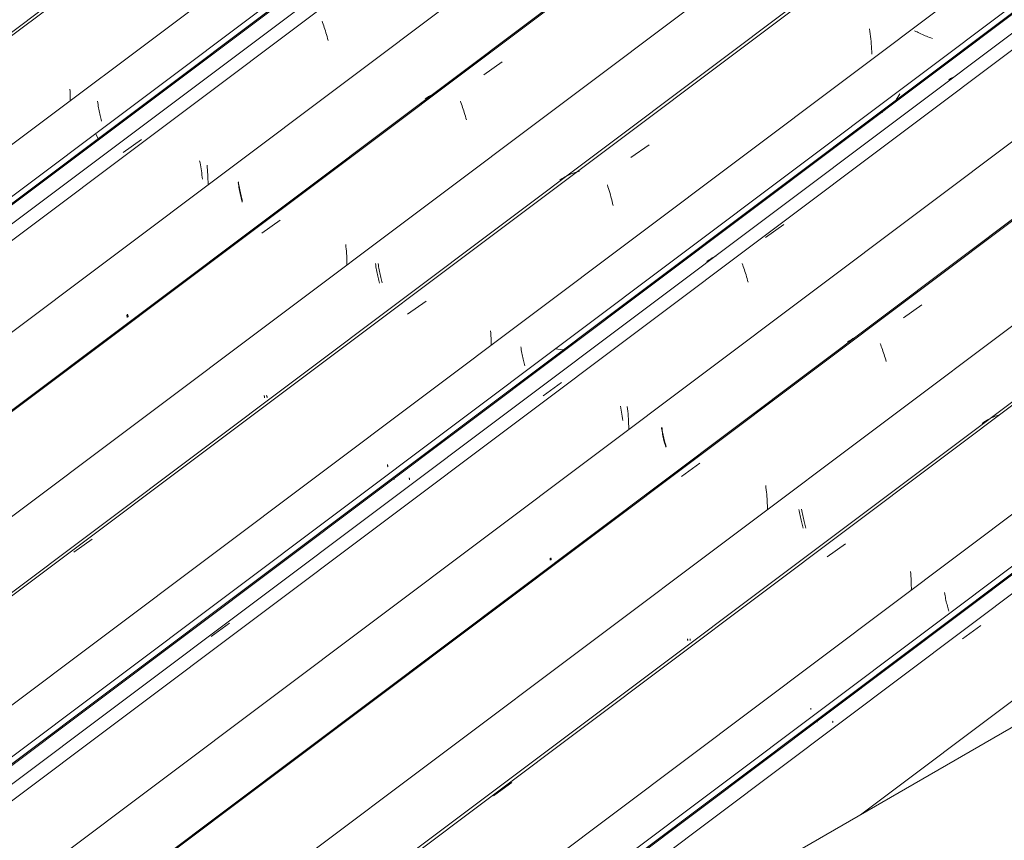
# Model space of a CAD drawing. Header units: metres. Extents: x -16.8 to 29.9, y -11.9 to 37.1.
# Tile 136 of 202: x 24.218 to 25.13, y -6.813 to -6.053. Entities that reach past the tile are written whole.
import ezdxf

# ---------------------------------------------------------------- set-up
doc = ezdxf.new("R2010")
doc.units = ezdxf.units.M
doc.layers.add('A-GLAZ-CWMG', color=7, linetype='Continuous', lineweight=5)
doc.layers.add('A-ROOF', color=7, linetype='Continuous', lineweight=5)

# ---------------------------------------------------------------- blocks, each defined once
blk = doc.blocks.new('FP_600-ISO_04')
at = {"layer": 'A-GLAZ-CWMG'}
blk.add_line((11.65595, -3.1768), (5.35167, -7.90851), dxfattribs=at)
blk = doc.blocks.new('FP_602-ISO_04')
at = {"layer": 'A-GLAZ-CWMG'}
blk.add_line((5.46004, -7.98404), (11.77409, -3.245), dxfattribs=at)
blk = doc.blocks.new('Rectangular Mullion - Telha Fibrocimento - Ondulada-1908998-ISO_04')
at = {"layer": 'A-GLAZ-CWMG', "true_color": 0xc0c0c0}
h = blk.add_hatch(dxfattribs=at)
h.set_pattern_fill('FP_67', color=9, style=0, pattern_type=2)
h.set_pattern_definition([(352.943, (5.127, -6.381), (0.5141535, 0.0736507), [0.02137, -0.36719, 0.02137, -2.44]), (352.943, (5.127, -6.381), (0.5141535, 0.0736507), [-0.40993, -0.36719, 0.02137, -0.75575, -1.295]), (352.943, (5.127, -6.381), (0.5141535, 0.0736507), [-1.554, 0.02137, -0.36719, 0.02137, -0.88527]), (352.943, (5.127, -6.381), (0.5141535, 0.0736507), [-1.964, -0.23767, 0.02137, -0.62623]), (116.867, (5.319, -6.336), (-0.3683943, 0.452577), [0.02347, -0.40317, 0.02347, -2.679]), (116.867, (5.319, -6.336), (-0.3683943, 0.452577), [-0.4501, -0.40317, 0.02347, -0.82981, -1.422]), (116.867, (5.319, -6.336), (-0.3683943, 0.452577), [-1.707, 0.02347, -0.40317, 0.02347, -0.97202]), (116.867, (5.319, -6.336), (-0.3683943, 0.452577), [-2.157, -0.26096, 0.02347, -0.6876]), (239.918, (5.384, -6.07), (-0.1457585, -0.5262284), [0.02116, -0.36351, 0.02116, -2.415]), (239.918, (5.384, -6.07), (-0.1457585, -0.5262284), [-0.40582, -0.36351, 0.02116, -0.74817, -1.282]), (239.918, (5.384, -6.07), (-0.1457585, -0.5262284), [-1.539, 0.02116, -0.36351, 0.02116, -0.87639]), (239.918, (5.384, -6.07), (-0.1457585, -0.5262284), [-1.944, -0.23528, 0.02116, -0.61995])])
h.paths.add_polyline_path([(5.46342, -7.98016), (11.77308, -3.24442), (11.76818, -3.24159), (5.46044, -7.9759), (5.46126, -7.97708)])
at = {"layer": 'A-GLAZ-CWMG'}
for p, q in [((5.46044, -7.9759), (11.76818, -3.24159)), ((5.46342, -7.98016), (11.77308, -3.24442))]:
    blk.add_line(p, q, dxfattribs=at)
for name in ['FP_600-ISO_04', 'FP_602-ISO_04']:
    blk.add_blockref(name, (0, 0), dxfattribs=at)
blk = doc.blocks.new('FP_615-ISO_04')
at = {"layer": 'A-GLAZ-CWMG'}
blk.add_line((11.74016, -3.11031), (5.35145, -7.90539), dxfattribs=at)
at = {"layer": 'A-GLAZ-CWMG', "color": 9, "true_color": 0xc0c0c0}
for p, q in [((7.85876, -6.11691), (7.85887, -6.11911)), ((7.85887, -6.11911), (7.85895, -6.12132)), ((7.85895, -6.12132), (7.859, -6.12353)), ((7.859, -6.12353), (7.85902, -6.12574)), ((7.85902, -6.12574), (7.859, -6.12795))]:
    blk.add_line(p, q, dxfattribs=at)
blk = doc.blocks.new('FP_616-ISO_04')
at = {"layer": 'A-GLAZ-CWMG', "color": 9, "true_color": 0xc0c0c0}
for p, q in [((7.88442, -6.1281), (7.88461, -6.12963)), ((7.88461, -6.12963), (7.88482, -6.13113)), ((7.88482, -6.13113), (7.88505, -6.13262)), ((7.88505, -6.13262), (7.88529, -6.1341)), ((7.88529, -6.1341), (7.88555, -6.13555)), ((7.88555, -6.13555), (7.88582, -6.13699)), ((7.88582, -6.13699), (7.8861, -6.1384)), ((7.8861, -6.1384), (7.88639, -6.1398)), ((7.88639, -6.1398), (7.8867, -6.14117)), ((7.8867, -6.14117), (7.88701, -6.14252)), ((7.88701, -6.14252), (7.88733, -6.14384)), ((7.88733, -6.14384), (7.88766, -6.14514)), ((7.88766, -6.14514), (7.88799, -6.14641))]:
    blk.add_line(p, q, dxfattribs=at)
blk = doc.blocks.new('FP_617-ISO_04')
at = {"layer": 'A-GLAZ-CWMG'}
blk.add_line((11.8733, -3.18815), (5.48459, -7.98323), dxfattribs=at)
at = {"layer": 'A-GLAZ-CWMG', "color": 9, "true_color": 0xc0c0c0}
for p, q in [((8.09237, -6.05375), (8.09288, -6.05519)), ((8.09288, -6.05519), (8.0934, -6.05667)), ((8.0934, -6.05667), (8.09392, -6.05819)), ((8.09392, -6.05819), (8.09444, -6.05975)), ((8.09444, -6.05975), (8.09495, -6.06135)), ((8.09495, -6.06135), (8.09547, -6.06298)), ((8.09547, -6.06298), (8.09598, -6.06465)), ((8.09598, -6.06465), (8.09648, -6.06635)), ((8.09648, -6.06635), (8.09698, -6.06809)), ((8.09698, -6.06809), (8.09747, -6.06985)), ((8.09747, -6.06985), (8.09796, -6.07165)), ((7.90811, -6.17572), (7.92508, -6.16359)), ((7.98577, -6.1873), (7.98599, -6.18946)), ((7.98599, -6.18946), (7.98619, -6.19164)), ((7.98619, -6.19164), (7.98635, -6.19383)), ((7.98635, -6.19383), (7.98649, -6.19603)), ((7.98649, -6.19603), (7.9866, -6.19823)), ((7.9866, -6.19823), (7.98668, -6.20043)), ((7.98668, -6.20043), (7.98672, -6.20264)), ((7.98672, -6.20264), (7.98673, -6.20485))]:
    blk.add_line(p, q, dxfattribs=at)
blk = doc.blocks.new('FP_618-ISO_04')
at = {"layer": 'A-GLAZ-CWMG', "color": 9, "true_color": 0xc0c0c0}
for p, q in [((8.01472, -6.20341), (8.01492, -6.20492)), ((8.01492, -6.20492), (8.01514, -6.20642)), ((8.01514, -6.20642), (8.01537, -6.20791)), ((8.01537, -6.20791), (8.01562, -6.20937)), ((8.01562, -6.20937), (8.01589, -6.21082)), ((8.01589, -6.21082), (8.01617, -6.21225)), ((8.01617, -6.21225), (8.01645, -6.21365)), ((8.01645, -6.21365), (8.01675, -6.21504)), ((8.01675, -6.21504), (8.01706, -6.2164)), ((8.01706, -6.2164), (8.01738, -6.21773)), ((8.01738, -6.21773), (8.01771, -6.21904)), ((8.01771, -6.21904), (8.01804, -6.22033)), ((8.01804, -6.22033), (8.01837, -6.22158)), ((7.91134, -6.32612), (7.91147, -6.32653)), ((7.91147, -6.32653), (7.91158, -6.32691)), ((7.91158, -6.32691), (7.91167, -6.32724)), ((7.91167, -6.32724), (7.91173, -6.32754)), ((7.91174, -6.32834), (7.91168, -6.32845)), ((7.91173, -6.32754), (7.91177, -6.3278)), ((7.91178, -6.3282), (7.91174, -6.32834)), ((7.91177, -6.3278), (7.91179, -6.32802)), ((7.91179, -6.32802), (7.91178, -6.3282))]:
    blk.add_line(p, q, dxfattribs=at)
blk = doc.blocks.new('FP_619-ISO_04')
at = {"layer": 'A-GLAZ-CWMG'}
blk.add_line((12.00316, -3.26328), (5.61445, -8.05836), dxfattribs=at)
at = {"layer": 'A-GLAZ-CWMG', "color": 9, "true_color": 0xc0c0c0}
for p, q in [((8.24222, -6.10376), (8.25922, -6.09172)), ((8.19288, -6.12273), (8.19115, -6.12373)), ((8.19464, -6.1218), (8.19288, -6.12273)), ((8.19644, -6.12093), (8.19464, -6.1218)), ((8.18947, -6.12478), (8.18783, -6.1259)), ((8.19115, -6.12373), (8.18947, -6.12478)), ((8.22062, -6.12796), (8.22113, -6.12936)), ((8.22113, -6.12936), (8.22164, -6.1308)), ((8.22164, -6.1308), (8.22216, -6.13228)), ((8.22216, -6.13228), (8.22268, -6.13379)), ((8.22268, -6.13379), (8.22319, -6.13535)), ((8.22319, -6.13535), (8.22371, -6.13694)), ((8.22371, -6.13694), (8.22423, -6.13857)), ((8.22423, -6.13857), (8.22474, -6.14024)), ((8.22474, -6.14024), (8.22524, -6.14194)), ((8.22524, -6.14194), (8.22574, -6.14367)), ((8.22574, -6.14367), (8.22623, -6.14544)), ((8.03649, -6.25047), (8.05344, -6.23831)), ((8.11429, -6.26078), (8.11453, -6.26289)), ((8.11453, -6.26289), (8.11475, -6.265)), ((8.11475, -6.265), (8.11494, -6.26713)), ((8.11494, -6.26713), (8.11511, -6.26927)), ((8.11511, -6.26927), (8.11524, -6.27142)), ((8.11524, -6.27142), (8.11535, -6.27357)), ((8.11535, -6.27357), (8.11543, -6.27572)), ((8.11543, -6.27572), (8.11547, -6.27788)), ((8.11547, -6.27788), (8.11549, -6.28004))]:
    blk.add_line(p, q, dxfattribs=at)
blk = doc.blocks.new('FP_620-ISO_04')
at = {"layer": 'A-GLAZ-CWMG', "color": 9, "true_color": 0xc0c0c0}
for p, q in [((8.14437, -6.27841), (8.14458, -6.27991)), ((8.14458, -6.27991), (8.14481, -6.2814)), ((8.14481, -6.2814), (8.14505, -6.28288)), ((8.14505, -6.28288), (8.14531, -6.28433)), ((8.14531, -6.28433), (8.14559, -6.28577)), ((8.14559, -6.28577), (8.14587, -6.28719)), ((8.14587, -6.28719), (8.14617, -6.28858)), ((8.14617, -6.28858), (8.14647, -6.28995)), ((8.14647, -6.28995), (8.14679, -6.2913)), ((8.14679, -6.2913), (8.14711, -6.29262)), ((8.14711, -6.29262), (8.14744, -6.29392)), ((8.14744, -6.29392), (8.14778, -6.29519)), ((8.14778, -6.29519), (8.14812, -6.29643)), ((8.04105, -6.40057), (8.04117, -6.40097)), ((8.04117, -6.40097), (8.04127, -6.40132)), ((8.04127, -6.40132), (8.04135, -6.40164)), ((8.04137, -6.40264), (8.04129, -6.40273)), ((8.04135, -6.40164), (8.0414, -6.40192)), ((8.04142, -6.40252), (8.04137, -6.40264)), ((8.0414, -6.40192), (8.04143, -6.40216)), ((8.04144, -6.40236), (8.04142, -6.40252)), ((8.04143, -6.40216), (8.04144, -6.40236))]:
    blk.add_line(p, q, dxfattribs=at)
blk = doc.blocks.new('FP_621-ISO_04')
at = {"layer": 'A-GLAZ-CWMG'}
blk.add_line((12.04698, -3.40256), (5.7427, -8.13427), dxfattribs=at)
blk = doc.blocks.new('FP_622-ISO_04')
at = {"layer": 'A-GLAZ-CWMG', "color": 9, "true_color": 0xc0c0c0}
for p, q in [((8.15293, -6.46478), (8.15304, -6.46516)), ((8.15304, -6.46516), (8.15313, -6.4655)), ((8.15313, -6.4655), (8.1532, -6.4658)), ((8.15323, -6.46661), (8.15318, -6.46672)), ((8.1532, -6.4658), (8.15325, -6.46606)), ((8.15327, -6.46647), (8.15323, -6.46661)), ((8.15325, -6.46606), (8.15327, -6.46628)), ((8.15327, -6.46628), (8.15327, -6.46647))]:
    blk.add_line(p, q, dxfattribs=at)
blk = doc.blocks.new('FP_623-ISO_04')
at = {"layer": 'A-GLAZ-CWMG'}
blk.add_line((5.85107, -8.20981), (12.16512, -3.47076), dxfattribs=at)
at = {"layer": 'A-GLAZ-CWMG', "color": 9, "true_color": 0xc0c0c0}
for p, q in [((8.61126, -6.13821), (8.61107, -6.13793)), ((8.61141, -6.13845), (8.61126, -6.13821)), ((8.61152, -6.13864), (8.61141, -6.13845)), ((8.61158, -6.13878), (8.61152, -6.13864)), ((8.55505, -6.18027), (8.57127, -6.16824)), ((8.15916, -6.47845), (8.15914, -6.47837))]:
    blk.add_line(p, q, dxfattribs=at)
blk = doc.blocks.new('Rectangular Mullion - Telha Fibrocimento - Ondulada-V605-ISO_04')
at = {"layer": 'A-GLAZ-CWMG', "true_color": 0xc0c0c0}
h = blk.add_hatch(dxfattribs=at)
h.set_pattern_fill('FP_68', color=9, style=0, pattern_type=2)
h.set_pattern_definition([(352.943, (5.295, -6.288), (0.5141535, 0.0736507), [0.02137, -0.36719, 0.02137, -2.44]), (352.943, (5.295, -6.288), (0.5141535, 0.0736507), [-0.40993, -0.36719, 0.02137, -0.75575, -1.295]), (352.943, (5.295, -6.288), (0.5141535, 0.0736507), [-1.554, 0.02137, -0.36719, 0.02137, -0.88527]), (352.943, (5.295, -6.288), (0.5141535, 0.0736507), [-1.964, -0.23767, 0.02137, -0.62623]), (116.867, (5.487, -6.244), (-0.3683943, 0.452577), [0.02347, -0.40317, 0.02347, -2.679]), (116.867, (5.487, -6.244), (-0.3683943, 0.452577), [-0.4501, -0.40317, 0.02347, -0.82981, -1.422]), (116.867, (5.487, -6.244), (-0.3683943, 0.452577), [-1.707, 0.02347, -0.40317, 0.02347, -0.97202]), (116.867, (5.487, -6.244), (-0.3683943, 0.452577), [-2.157, -0.26096, 0.02347, -0.6876]), (239.918, (5.552, -5.977), (-0.1457585, -0.5262284), [0.02116, -0.36351, 0.02116, -2.415]), (239.918, (5.552, -5.977), (-0.1457585, -0.5262284), [-0.40582, -0.36351, 0.02116, -0.74817, -1.282]), (239.918, (5.552, -5.977), (-0.1457585, -0.5262284), [-1.539, 0.02116, -0.36351, 0.02116, -0.87639]), (239.918, (5.552, -5.977), (-0.1457585, -0.5262284), [-1.944, -0.23528, 0.02116, -0.61995])])
h.paths.add_polyline_path([(5.85445, -8.20592), (12.16411, -3.47018), (12.15921, -3.46735), (5.85147, -8.20166)])
at = {"layer": 'A-GLAZ-CWMG'}
for p, q in [((5.42363, -7.95547), (11.73199, -3.22069)), ((5.68315, -8.1053), (11.9915, -3.37053)), ((5.85147, -8.20166), (12.15921, -3.46735)), ((5.85445, -8.20592), (12.16411, -3.47018))]:
    blk.add_line(p, q, dxfattribs=at)
for name in ['FP_615-ISO_04', 'FP_617-ISO_04', 'FP_619-ISO_04', 'FP_616-ISO_04', 'FP_621-ISO_04', 'FP_618-ISO_04', 'FP_623-ISO_04', 'FP_620-ISO_04', 'FP_622-ISO_04']:
    blk.add_blockref(name, (0, 0), dxfattribs=at)
blk = doc.blocks.new('FP_632-ISO_04')
at = {"layer": 'A-GLAZ-CWMG'}
blk.add_line((11.79871, -3.25954), (5.49409, -7.99151), dxfattribs=at)
at = {"layer": 'A-GLAZ-CWMG', "color": 9, "true_color": 0xc0c0c0}
for p, q in [((7.97891, -6.18333), (7.97928, -6.18515)), ((7.97928, -6.18515), (7.97964, -6.18699)), ((7.97964, -6.18699), (7.97997, -6.18885)), ((7.97997, -6.18885), (7.98029, -6.19073)), ((7.98029, -6.19073), (7.98058, -6.19262)), ((7.98058, -6.19262), (7.98085, -6.19453)), ((7.98085, -6.19453), (7.9811, -6.19645)), ((7.9811, -6.19645), (7.98133, -6.19838)), ((7.98133, -6.19838), (7.98154, -6.20032))]:
    blk.add_line(p, q, dxfattribs=at)
blk = doc.blocks.new('FP_633-ISO_04')
at = {"layer": 'A-GLAZ-CWMG', "color": 9, "true_color": 0xc0c0c0}
for p, q in [((8.01485, -6.20267), (8.01507, -6.20418)), ((8.01507, -6.20418), (8.01531, -6.20567)), ((8.01531, -6.20567), (8.01556, -6.20715)), ((8.01556, -6.20715), (8.01583, -6.20861)), ((8.01583, -6.20861), (8.01611, -6.21005)), ((8.01611, -6.21005), (8.0164, -6.21147)), ((8.0164, -6.21147), (8.0167, -6.21288)), ((8.0167, -6.21288), (8.01702, -6.21425)), ((8.01702, -6.21425), (8.01734, -6.21561)), ((8.01734, -6.21561), (8.01767, -6.21694)), ((8.01767, -6.21694), (8.018, -6.21825)), ((8.018, -6.21825), (8.01834, -6.21953)), ((8.01834, -6.21953), (8.01869, -6.22078)), ((7.91203, -6.32546), (7.91218, -6.32588)), ((7.91218, -6.32588), (7.9123, -6.32627)), ((7.9123, -6.32627), (7.91241, -6.32663)), ((7.91241, -6.32663), (7.91249, -6.32694)), ((7.91254, -6.32794), (7.91247, -6.32802)), ((7.91249, -6.32694), (7.91255, -6.32721)), ((7.91258, -6.32781), (7.91254, -6.32794)), ((7.91255, -6.32721), (7.91258, -6.32745)), ((7.91258, -6.32745), (7.91259, -6.32765)), ((7.91259, -6.32765), (7.91258, -6.32781))]:
    blk.add_line(p, q, dxfattribs=at)
blk = doc.blocks.new('FP_634-ISO_04')
at = {"layer": 'A-GLAZ-CWMG'}
blk.add_line((12.00326, -3.2645), (5.61455, -8.05958), dxfattribs=at)
blk = doc.blocks.new('FP_635-ISO_04')
at = {"layer": 'A-GLAZ-CWMG', "color": 9, "true_color": 0xc0c0c0}
for p, q in [((8.14191, -6.27854), (8.14213, -6.28004)), ((8.14213, -6.28004), (8.14236, -6.28153)), ((8.14236, -6.28153), (8.14261, -6.283)), ((8.14261, -6.283), (8.14287, -6.28446)), ((8.14287, -6.28446), (8.14315, -6.28589)), ((8.14315, -6.28589), (8.14343, -6.28731)), ((8.14343, -6.28731), (8.14373, -6.2887)), ((8.14373, -6.2887), (8.14404, -6.29007)), ((8.14404, -6.29007), (8.14436, -6.29142)), ((8.14436, -6.29142), (8.14468, -6.29274)), ((8.14468, -6.29274), (8.14502, -6.29404)), ((8.14502, -6.29404), (8.14535, -6.29531)), ((8.14535, -6.29531), (8.14569, -6.29655)), ((8.03869, -6.40072), (8.03882, -6.40111)), ((8.03882, -6.40111), (8.03892, -6.40147)), ((8.03892, -6.40147), (8.039, -6.40179)), ((8.03904, -6.40282), (8.03897, -6.40291)), ((8.039, -6.40179), (8.03906, -6.40207)), ((8.03908, -6.40269), (8.03904, -6.40282)), ((8.03906, -6.40207), (8.03909, -6.40232)), ((8.0391, -6.40252), (8.03908, -6.40269)), ((8.03909, -6.40232), (8.0391, -6.40252))]:
    blk.add_line(p, q, dxfattribs=at)
blk = doc.blocks.new('FP_636-ISO_04')
at = {"layer": 'A-GLAZ-CWMG'}
blk.add_line((12.13119, -3.33607), (5.74248, -8.13115), dxfattribs=at)
at = {"layer": 'A-GLAZ-CWMG', "color": 9, "true_color": 0xc0c0c0}
for p, q in [((8.59981, -6.06112), (8.60014, -6.06338)), ((8.60014, -6.06338), (8.60046, -6.06566)), ((8.60046, -6.06566), (8.60074, -6.06795)), ((8.60074, -6.06795), (8.601, -6.07026)), ((8.601, -6.07026), (8.60123, -6.07259)), ((8.60123, -6.07259), (8.60143, -6.07493)), ((8.60143, -6.07493), (8.60159, -6.07727)), ((8.60159, -6.07727), (8.60173, -6.07963)), ((8.60173, -6.07963), (8.60183, -6.08199)), ((8.60183, -6.08199), (8.60189, -6.08435)), ((8.37844, -6.18032), (8.39551, -6.16843)), ((8.32327, -6.1955), (8.32142, -6.19628)), ((8.32515, -6.19478), (8.32327, -6.1955)), ((8.32707, -6.19411), (8.32515, -6.19478)), ((8.32902, -6.19351), (8.32707, -6.19411)), ((8.331, -6.19297), (8.32902, -6.19351)), ((8.31439, -6.20001), (8.31274, -6.20109)), ((8.31609, -6.19899), (8.31439, -6.20001)), ((8.31783, -6.19803), (8.31609, -6.19899)), ((8.31961, -6.19712), (8.31783, -6.19803)), ((8.32142, -6.19628), (8.31961, -6.19712)), ((8.35683, -6.20551), (8.35739, -6.20726)), ((8.35739, -6.20726), (8.35795, -6.20906)), ((8.35795, -6.20906), (8.3585, -6.2109)), ((8.3585, -6.2109), (8.35904, -6.21278)), ((8.35904, -6.21278), (8.35958, -6.2147)), ((8.35958, -6.2147), (8.36011, -6.21665)), ((8.36011, -6.21665), (8.36063, -6.21864)), ((8.36063, -6.21864), (8.36114, -6.22066)), ((8.36114, -6.22066), (8.36163, -6.22272)), ((8.36163, -6.22272), (8.36211, -6.2248)), ((8.17171, -6.32534), (8.18876, -6.31331)), ((8.24863, -6.34082), (8.24878, -6.34308)), ((8.24878, -6.34308), (8.2489, -6.34535)), ((8.2489, -6.34535), (8.24898, -6.34763)), ((8.24898, -6.34763), (8.24903, -6.3499)), ((8.24903, -6.3499), (8.24905, -6.35218)), ((8.24905, -6.35218), (8.24903, -6.35446)), ((7.8625, -6.54599), (7.87946, -6.53376))]:
    blk.add_line(p, q, dxfattribs=at)
blk = doc.blocks.new('FP_637-ISO_04')
at = {"layer": 'A-GLAZ-CWMG', "color": 9, "true_color": 0xc0c0c0}
for p, q in [((8.64263, -6.06334), (8.64148, -6.06275)), ((8.64381, -6.06392), (8.64263, -6.06334)), ((8.645, -6.0645), (8.64381, -6.06392)), ((8.64622, -6.06508), (8.645, -6.0645)), ((8.64746, -6.06565), (8.64622, -6.06508)), ((8.64872, -6.06622), (8.64746, -6.06565)), ((8.65, -6.06679), (8.64872, -6.06622)), ((8.6513, -6.06735), (8.65, -6.06679)), ((8.65261, -6.06789), (8.6513, -6.06735)), ((8.65395, -6.06843), (8.65261, -6.06789)), ((8.65529, -6.06896), (8.65395, -6.06843)), ((8.65666, -6.06948), (8.65529, -6.06896)), ((8.65804, -6.06999), (8.65666, -6.06948)), ((8.27659, -6.35551), (8.27681, -6.35701)), ((8.27681, -6.35701), (8.27704, -6.35849)), ((8.27704, -6.35849), (8.27729, -6.35996)), ((8.27729, -6.35996), (8.27756, -6.3614)), ((8.27756, -6.3614), (8.27783, -6.36283)), ((8.27783, -6.36283), (8.27812, -6.36423)), ((8.27812, -6.36423), (8.27842, -6.36562)), ((8.27842, -6.36562), (8.27873, -6.36698)), ((8.27873, -6.36698), (8.27905, -6.36831)), ((8.27905, -6.36831), (8.27938, -6.36962)), ((8.27938, -6.36962), (8.27971, -6.3709)), ((8.27971, -6.3709), (8.28004, -6.37216)), ((8.28004, -6.37216), (8.28038, -6.37339)), ((8.17316, -6.47704), (8.17326, -6.47741)), ((8.17326, -6.47741), (8.17335, -6.47774)), ((8.1734, -6.47881), (8.17334, -6.47891)), ((8.17335, -6.47774), (8.17341, -6.47803)), ((8.17344, -6.47867), (8.1734, -6.47881)), ((8.17341, -6.47803), (8.17344, -6.47829)), ((8.17344, -6.47829), (8.17346, -6.4785)), ((8.17346, -6.4785), (8.17344, -6.47867))]:
    blk.add_line(p, q, dxfattribs=at)
blk = doc.blocks.new('FP_638-ISO_04')
at = {"layer": 'A-GLAZ-CWMG'}
blk.add_line((12.26433, -3.41391), (5.87562, -8.20899), dxfattribs=at)
at = {"layer": 'A-GLAZ-CWMG', "color": 9, "true_color": 0xc0c0c0}
for p, q in [((8.67491, -6.10702), (8.67333, -6.10814)), ((8.67652, -6.10596), (8.67491, -6.10702)), ((8.50336, -6.25429), (8.52036, -6.24226)), ((8.45066, -6.2754), (8.44902, -6.27652)), ((8.45233, -6.27434), (8.45066, -6.2754)), ((8.45405, -6.27334), (8.45233, -6.27434)), ((8.45581, -6.27241), (8.45405, -6.27334)), ((8.45761, -6.27154), (8.45581, -6.27241)), ((8.4817, -6.27844), (8.48221, -6.27983)), ((8.48221, -6.27983), (8.48272, -6.28126)), ((8.48272, -6.28126), (8.48324, -6.28273)), ((8.48324, -6.28273), (8.48375, -6.28424)), ((8.48375, -6.28424), (8.48427, -6.28579)), ((8.48427, -6.28579), (8.48478, -6.28737)), ((8.48478, -6.28737), (8.4853, -6.28899)), ((8.4853, -6.28899), (8.4858, -6.29065)), ((8.4858, -6.29065), (8.48631, -6.29234)), ((8.48631, -6.29234), (8.48681, -6.29407)), ((8.48681, -6.29407), (8.4873, -6.29582)), ((8.29744, -6.40097), (8.3144, -6.38881)), ((8.37529, -6.41091), (8.37556, -6.41316)), ((8.37556, -6.41316), (8.3758, -6.41542)), ((8.3758, -6.41542), (8.37601, -6.41769)), ((8.37601, -6.41769), (8.37619, -6.41998)), ((8.37619, -6.41998), (8.37634, -6.42227)), ((8.37634, -6.42227), (8.37646, -6.42457)), ((8.37646, -6.42457), (8.37654, -6.42687)), ((8.37654, -6.42687), (8.37658, -6.42918)), ((8.37658, -6.42918), (8.3766, -6.43149)), ((7.98974, -6.62399), (8.00662, -6.61163))]:
    blk.add_line(p, q, dxfattribs=at)
blk = doc.blocks.new('FP_639-ISO_04')
at = {"layer": 'A-GLAZ-CWMG', "color": 9, "true_color": 0xc0c0c0}
for p, q in [((8.40704, -6.43097), (8.40727, -6.43246)), ((8.40727, -6.43246), (8.40751, -6.43393)), ((8.40751, -6.43393), (8.40777, -6.43539)), ((8.40777, -6.43539), (8.40805, -6.43682)), ((8.40805, -6.43682), (8.40833, -6.43823)), ((8.40833, -6.43823), (8.40863, -6.43962)), ((8.40863, -6.43962), (8.40894, -6.44099)), ((8.40894, -6.44099), (8.40925, -6.44234)), ((8.40925, -6.44234), (8.40958, -6.44366)), ((8.40958, -6.44366), (8.40991, -6.44495)), ((8.40991, -6.44495), (8.41024, -6.44621)), ((8.41024, -6.44621), (8.41058, -6.44745)), ((8.41058, -6.44745), (8.41093, -6.44866)), ((8.3036, -6.55181), (8.30369, -6.55216)), ((8.30369, -6.55216), (8.30376, -6.55247)), ((8.3038, -6.5533), (8.30375, -6.55342)), ((8.30376, -6.55247), (8.30381, -6.55273)), ((8.30383, -6.55315), (8.3038, -6.5533)), ((8.30381, -6.55273), (8.30383, -6.55296)), ((8.30383, -6.55296), (8.30383, -6.55315))]:
    blk.add_line(p, q, dxfattribs=at)
blk = doc.blocks.new('FP_640-ISO_04')
at = {"layer": 'A-GLAZ-CWMG'}
blk.add_line((12.39419, -3.48904), (6.00548, -8.28412), dxfattribs=at)
at = {"layer": 'A-GLAZ-CWMG', "color": 9, "true_color": 0xc0c0c0}
for p, q in [((8.63137, -6.32869), (8.64837, -6.31662)), ((8.58101, -6.35011), (8.57939, -6.35124)), ((8.58268, -6.34903), (8.58101, -6.35011)), ((8.58439, -6.34802), (8.58268, -6.34903)), ((8.58614, -6.34707), (8.58439, -6.34802)), ((8.60967, -6.35255), (8.61017, -6.35389)), ((8.61017, -6.35389), (8.61067, -6.35526)), ((8.61067, -6.35526), (8.61118, -6.35668)), ((8.61118, -6.35668), (8.6117, -6.35814)), ((8.6117, -6.35814), (8.61221, -6.35963)), ((8.61221, -6.35963), (8.61273, -6.36117)), ((8.61273, -6.36117), (8.61325, -6.36274)), ((8.61325, -6.36274), (8.61376, -6.36435)), ((8.61376, -6.36435), (8.61427, -6.366)), ((8.61427, -6.366), (8.61478, -6.36768)), ((8.61478, -6.36768), (8.61528, -6.3694)), ((8.4256, -6.47575), (8.44255, -6.46356)), ((8.50355, -6.4841), (8.50382, -6.48612)), ((8.50382, -6.48612), (8.50407, -6.48815)), ((8.50407, -6.48815), (8.5043, -6.49019)), ((8.5043, -6.49019), (8.5045, -6.49224)), ((8.5045, -6.49224), (8.50468, -6.49431)), ((8.50468, -6.49431), (8.50483, -6.49638)), ((8.50483, -6.49638), (8.50496, -6.49846)), ((8.50496, -6.49846), (8.50506, -6.50054)), ((8.50506, -6.50054), (8.50513, -6.50263)), ((8.50513, -6.50263), (8.50517, -6.50472)), ((8.50517, -6.50472), (8.50518, -6.50681)), ((8.11821, -6.69935), (8.13507, -6.68696))]:
    blk.add_line(p, q, dxfattribs=at)
blk = doc.blocks.new('FP_641-ISO_04')
at = {"layer": 'A-GLAZ-CWMG', "color": 9, "true_color": 0xc0c0c0}
for p, q in [((8.53685, -6.50613), (8.5371, -6.50761)), ((8.5371, -6.50761), (8.53735, -6.50907)), ((8.53735, -6.50907), (8.53763, -6.51051)), ((8.53763, -6.51051), (8.53791, -6.51193)), ((8.53791, -6.51193), (8.53821, -6.51332)), ((8.53821, -6.51332), (8.53851, -6.5147)), ((8.53851, -6.5147), (8.53883, -6.51605)), ((8.53883, -6.51605), (8.53915, -6.51738)), ((8.53915, -6.51738), (8.53948, -6.51868)), ((8.53948, -6.51868), (8.53981, -6.51995)), ((8.53981, -6.51995), (8.54015, -6.5212)), ((8.54015, -6.5212), (8.5405, -6.52242)), ((8.5405, -6.52242), (8.54084, -6.52361)), ((8.43341, -6.62621), (8.43349, -6.62653)), ((8.43353, -6.62755), (8.43346, -6.62764)), ((8.43349, -6.62653), (8.43355, -6.62681)), ((8.43357, -6.62743), (8.43353, -6.62755)), ((8.43355, -6.62681), (8.43358, -6.62706)), ((8.43359, -6.62726), (8.43357, -6.62743)), ((8.43358, -6.62706), (8.43359, -6.62726))]:
    blk.add_line(p, q, dxfattribs=at)
blk = doc.blocks.new('FP_642-ISO_04')
at = {"layer": 'A-GLAZ-CWMG'}
blk.add_line((12.43801, -3.62832), (7.01134, -7.70134), dxfattribs=at)
blk = doc.blocks.new('FP_643-ISO_04')
at = {"layer": 'A-GLAZ-CWMG', "color": 9, "true_color": 0xc0c0c0}
for p, q in [((8.54538, -6.69037), (8.54545, -6.69066)), ((8.54548, -6.69147), (8.54542, -6.69157)), ((8.54545, -6.69066), (8.5455, -6.69092)), ((8.54551, -6.69132), (8.54548, -6.69147)), ((8.5455, -6.69092), (8.54552, -6.69114)), ((8.54552, -6.69114), (8.54551, -6.69132))]:
    blk.add_line(p, q, dxfattribs=at)
blk = doc.blocks.new('FP_644-ISO_04')
at = {"layer": 'A-GLAZ-CWMG'}
blk.add_line((7.91654, -7.1788), (10.39896, -5.31561), dxfattribs=at)
at = {"layer": 'A-GLAZ-CWMG', "color": 9, "true_color": 0xc0c0c0}
for p, q in [((8.55138, -6.70305), (8.55129, -6.70287)), ((8.55144, -6.70318), (8.55138, -6.70305)), ((8.55145, -6.70326), (8.55144, -6.70318))]:
    blk.add_line(p, q, dxfattribs=at)
blk = doc.blocks.new('Rectangular Mullion - Telha Fibrocimento - Ondulada-V626-ISO_04')
at = {"layer": 'A-GLAZ-CWMG', "true_color": 0xc0c0c0}
h = blk.add_hatch(dxfattribs=at)
h.set_pattern_fill('FP_69', color=9, style=0, pattern_type=2)
h.set_pattern_definition([(352.943, (5.463, -6.196), (0.5141535, 0.0736507), [0.02137, -0.36719, 0.02137, -2.44]), (352.943, (5.463, -6.196), (0.5141535, 0.0736507), [-0.40993, -0.36719, 0.02137, -0.75575, -1.295]), (352.943, (5.463, -6.196), (0.5141535, 0.0736507), [-1.554, 0.02137, -0.36719, 0.02137, -0.88527]), (352.943, (5.463, -6.196), (0.5141535, 0.0736507), [-1.964, -0.23767, 0.02137, -0.62623]), (116.867, (5.656, -6.151), (-0.3683943, 0.452577), [0.02347, -0.40317, 0.02347, -2.679]), (116.867, (5.656, -6.151), (-0.3683943, 0.452577), [-0.4501, -0.40317, 0.02347, -0.82981, -1.422]), (116.867, (5.656, -6.151), (-0.3683943, 0.452577), [-1.707, 0.02347, -0.40317, 0.02347, -0.97202]), (116.867, (5.656, -6.151), (-0.3683943, 0.452577), [-2.157, -0.26096, 0.02347, -0.6876]), (239.918, (5.72, -5.884), (-0.1457585, -0.5262284), [0.02116, -0.36351, 0.02116, -2.415]), (239.918, (5.72, -5.884), (-0.1457585, -0.5262284), [-0.40582, -0.36351, 0.02116, -0.74817, -1.282]), (239.918, (5.72, -5.884), (-0.1457585, -0.5262284), [-1.539, 0.02116, -0.36351, 0.02116, -0.87639]), (239.918, (5.72, -5.884), (-0.1457585, -0.5262284), [-1.944, -0.23528, 0.02116, -0.61995])])
h.paths.add_polyline_path([(6.24548, -8.43169), (6.89178, -7.9466), (6.89178, -7.94009), (6.2425, -8.42742)])
h.paths.add_polyline_path([(7.87124, -7.20495), (7.90881, -7.18327), (10.39896, -5.31427), (10.39896, -5.30776), (7.88555, -7.19422)])
h.paths.add_polyline_path([(10.69967, -5.08206), (10.74119, -5.05741), (12.55514, -3.69594), (12.55024, -3.69311), (10.71386, -5.07142)])
at = {"layer": 'A-GLAZ-CWMG'}
for p, q in [((5.5545, -8.03102), (11.86285, -3.29625)), ((5.81466, -8.18123), (12.12302, -3.44646)), ((6.07418, -8.33106), (12.38253, -3.59629)), ((7.87124, -7.20495), (10.39896, -5.30776)), ((7.90881, -7.18327), (10.39896, -5.31427))]:
    blk.add_line(p, q, dxfattribs=at)
for name in ['FP_632-ISO_04', 'FP_634-ISO_04', 'FP_636-ISO_04', 'FP_638-ISO_04', 'FP_633-ISO_04', 'FP_640-ISO_04', 'FP_635-ISO_04', 'FP_637-ISO_04', 'FP_642-ISO_04', 'FP_639-ISO_04', 'FP_644-ISO_04', 'FP_641-ISO_04', 'FP_643-ISO_04']:
    blk.add_blockref(name, (0, 0), dxfattribs=at)
blk = doc.blocks.new('FP_653-ISO_04')
at = {"layer": 'A-GLAZ-CWMG'}
blk.add_line((12.18974, -3.48531), (5.88512, -8.21727), dxfattribs=at)
at = {"layer": 'A-GLAZ-CWMG', "color": 9, "true_color": 0xc0c0c0}
for p, q in [((8.36897, -6.41072), (8.36933, -6.41255)), ((8.36933, -6.41255), (8.36968, -6.4144)), ((8.36968, -6.4144), (8.37, -6.41627)), ((8.37, -6.41627), (8.3703, -6.41815)), ((8.3703, -6.41815), (8.37059, -6.42005)), ((8.37059, -6.42005), (8.37085, -6.42196)), ((8.37085, -6.42196), (8.37109, -6.42389))]:
    blk.add_line(p, q, dxfattribs=at)
blk = doc.blocks.new('FP_654-ISO_04')
at = {"layer": 'A-GLAZ-CWMG', "color": 9, "true_color": 0xc0c0c0}
for p, q in [((8.4072, -6.43025), (8.40745, -6.43173)), ((8.40745, -6.43173), (8.40772, -6.4332)), ((8.40772, -6.4332), (8.408, -6.43465)), ((8.408, -6.43465), (8.40828, -6.43608)), ((8.40828, -6.43608), (8.40859, -6.43748)), ((8.40859, -6.43748), (8.4089, -6.43887)), ((8.4089, -6.43887), (8.40922, -6.44023)), ((8.40922, -6.44023), (8.40954, -6.44157)), ((8.40954, -6.44157), (8.40988, -6.44288)), ((8.40988, -6.44288), (8.41022, -6.44417)), ((8.41022, -6.44417), (8.41057, -6.44543)), ((8.41057, -6.44543), (8.41092, -6.44667)), ((8.41092, -6.44667), (8.41127, -6.44787)), ((8.30433, -6.55118), (8.30444, -6.55154)), ((8.30444, -6.55154), (8.30452, -6.55186)), ((8.30452, -6.55186), (8.30459, -6.55214)), ((8.30461, -6.5529), (8.30455, -6.553)), ((8.30459, -6.55214), (8.30463, -6.55239)), ((8.30464, -6.55277), (8.30461, -6.5529)), ((8.30463, -6.55239), (8.30465, -6.5526)), ((8.30465, -6.5526), (8.30464, -6.55277))]:
    blk.add_line(p, q, dxfattribs=at)
blk = doc.blocks.new('FP_655-ISO_04')
at = {"layer": 'A-GLAZ-CWMG'}
blk.add_line((12.39429, -3.49026), (6.00558, -8.28534), dxfattribs=at)
blk = doc.blocks.new('FP_656-ISO_04')
at = {"layer": 'A-GLAZ-CWMG', "color": 9, "true_color": 0xc0c0c0}
for p, q in [((8.5344, -6.50626), (8.53465, -6.50774)), ((8.53465, -6.50774), (8.53491, -6.5092)), ((8.53491, -6.5092), (8.53519, -6.51063)), ((8.53519, -6.51063), (8.53547, -6.51205)), ((8.53547, -6.51205), (8.53577, -6.51345)), ((8.53577, -6.51345), (8.53608, -6.51482)), ((8.53608, -6.51482), (8.5364, -6.51618)), ((8.5364, -6.51618), (8.53672, -6.5175)), ((8.53672, -6.5175), (8.53705, -6.5188)), ((8.53705, -6.5188), (8.53739, -6.52008)), ((8.53739, -6.52008), (8.53773, -6.52132)), ((8.53773, -6.52132), (8.53808, -6.52254)), ((8.53808, -6.52254), (8.53842, -6.52373)), ((8.43106, -6.62636), (8.43114, -6.62669)), ((8.4312, -6.62772), (8.43113, -6.62782)), ((8.43114, -6.62669), (8.4312, -6.62697)), ((8.4312, -6.62697), (8.43124, -6.62722)), ((8.43124, -6.62759), (8.4312, -6.62772)), ((8.43124, -6.62722), (8.43125, -6.62742)), ((8.43125, -6.62742), (8.43124, -6.62759))]:
    blk.add_line(p, q, dxfattribs=at)
blk = doc.blocks.new('FP_657-ISO_04')
at = {"layer": 'A-GLAZ-CWMG'}
blk.add_line((12.52222, -3.56183), (6.99189, -7.71265), dxfattribs=at)
at = {"layer": 'A-GLAZ-CWMG', "color": 9, "true_color": 0xc0c0c0}
for p, q in [((8.70912, -6.42339), (8.70741, -6.42439)), ((8.71087, -6.42246), (8.70912, -6.42339)), ((8.71267, -6.42158), (8.71087, -6.42246)), ((8.7145, -6.42076), (8.71267, -6.42158)), ((8.71636, -6.42001), (8.7145, -6.42076)), ((8.71826, -6.41932), (8.71636, -6.42001)), ((8.72019, -6.41868), (8.71826, -6.41932)), ((8.70573, -6.42544), (8.7041, -6.42655)), ((8.70741, -6.42439), (8.70573, -6.42544)), ((8.56038, -6.55012), (8.57743, -6.53806)), ((8.63779, -6.5637), (8.63799, -6.56589)), ((8.63799, -6.56589), (8.63815, -6.56809)), ((8.63815, -6.56809), (8.63829, -6.57029)), ((8.63829, -6.57029), (8.6384, -6.5725)), ((8.6384, -6.5725), (8.63847, -6.57472)), ((8.63847, -6.57472), (8.63852, -6.57694)), ((8.63852, -6.57694), (8.63854, -6.57916)), ((8.63854, -6.57916), (8.63852, -6.58138)), ((8.25124, -6.77157), (8.26819, -6.75928))]:
    blk.add_line(p, q, dxfattribs=at)
blk = doc.blocks.new('FP_658-ISO_04')
at = {"layer": 'A-GLAZ-CWMG', "color": 9, "true_color": 0xc0c0c0}
for p, q in [((8.66924, -6.5834), (8.6695, -6.58486)), ((8.6695, -6.58486), (8.66976, -6.58631)), ((8.66976, -6.58631), (8.67004, -6.58774)), ((8.67004, -6.58774), (8.67033, -6.58914)), ((8.67033, -6.58914), (8.67063, -6.59052)), ((8.67063, -6.59052), (8.67094, -6.59188)), ((8.67094, -6.59188), (8.67126, -6.59322)), ((8.67126, -6.59322), (8.67159, -6.59452)), ((8.67159, -6.59452), (8.67192, -6.59581)), ((8.67192, -6.59581), (8.67226, -6.59706)), ((8.67226, -6.59706), (8.6726, -6.59829)), ((8.6726, -6.59829), (8.67294, -6.59948)), ((8.67294, -6.59948), (8.67329, -6.60065)), ((8.56566, -6.70365), (8.5656, -6.70375)), ((8.56561, -6.70261), (8.56567, -6.70289)), ((8.5657, -6.70352), (8.56566, -6.70365)), ((8.56567, -6.70289), (8.5657, -6.70314)), ((8.5657, -6.70314), (8.56572, -6.70334)), ((8.56572, -6.70334), (8.5657, -6.70352))]:
    blk.add_line(p, q, dxfattribs=at)
blk = doc.blocks.new('FP_659-ISO_04')
at = {"layer": 'A-GLAZ-CWMG'}
blk.add_line((10.39896, -5.33323), (8.01826, -7.12008), dxfattribs=at)
at = {"layer": 'A-GLAZ-CWMG', "color": 9, "true_color": 0xc0c0c0}
blk.add_line((8.686, -6.62619), (8.70297, -6.61398), dxfattribs=at)
blk = doc.blocks.new('Rectangular Mullion - Telha Fibrocimento - Ondulada-V647-ISO_04')
at = {"layer": 'A-GLAZ-CWMG'}
for p, q in [((5.94553, -8.25678), (12.25388, -3.52201)), ((7.59378, -7.36515), (10.38482, -5.27032)), ((8.59138, -6.78918), (10.39896, -5.43249))]:
    blk.add_line(p, q, dxfattribs=at)
for name in ['FP_653-ISO_04', 'FP_655-ISO_04', 'FP_657-ISO_04', 'FP_659-ISO_04', 'FP_654-ISO_04', 'FP_656-ISO_04', 'FP_658-ISO_04']:
    blk.add_blockref(name, (0, 0), dxfattribs=at)
blk = doc.blocks.new('RUFO_1_ - RUFO_1_-1923193-ISO_04')
at = {"layer": 'A-ROOF'}
blk.add_line((10.38482, -5.75374), (6.87764, -7.77861), dxfattribs=at)

msp = doc.modelspace()

# ---------------------------------------------------------------- block references
at = {"layer": 'A-GLAZ-CWMG'}
for name in ['Rectangular Mullion - Telha Fibrocimento - Ondulada-1908998-ISO_04', 'Rectangular Mullion - Telha Fibrocimento - Ondulada-V605-ISO_04', 'Rectangular Mullion - Telha Fibrocimento - Ondulada-V626-ISO_04', 'Rectangular Mullion - Telha Fibrocimento - Ondulada-V647-ISO_04']:
    msp.add_blockref(name, (16.40577, 0), dxfattribs=at)
at = {"layer": 'A-ROOF'}
msp.add_blockref('RUFO_1_ - RUFO_1_-1923193-ISO_04', (16.40577, 0), dxfattribs=at)

doc.saveas('drawing.dxf')
